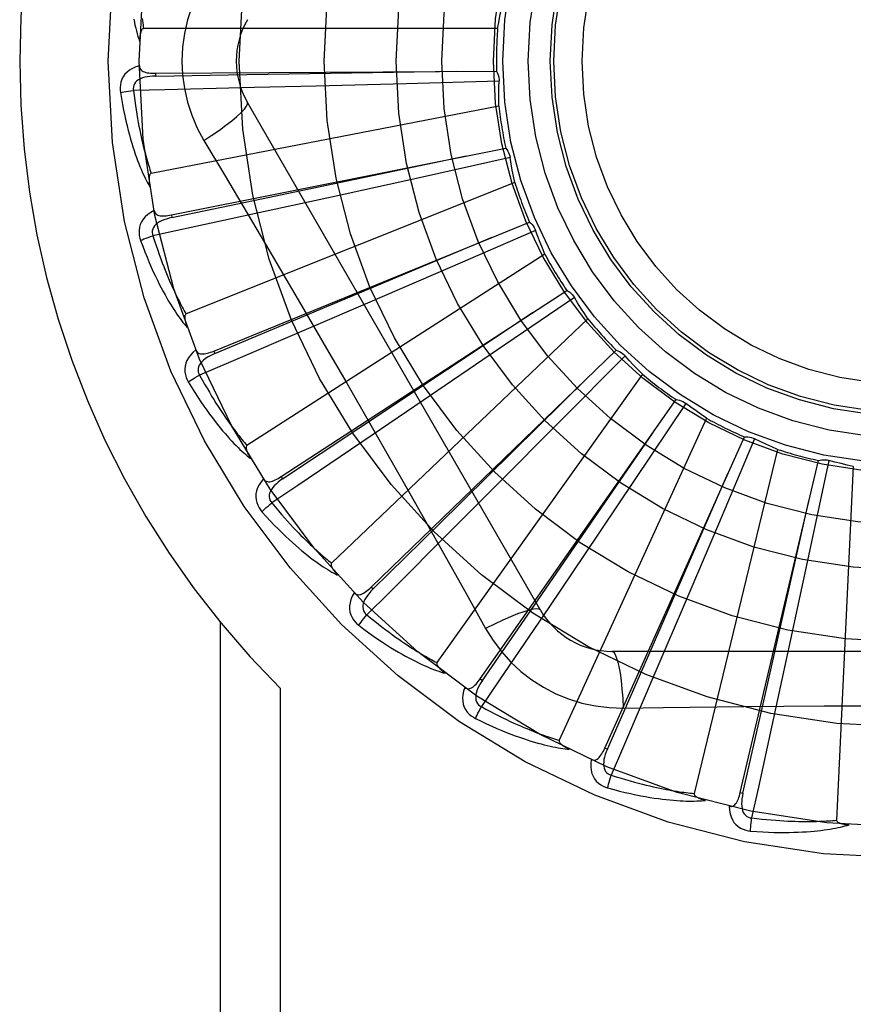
# Model space of a CAD drawing. Header units: inches. Extents: x 0 to 212, y 0 to 138.
# Tile 62 of 256: x 37.739 to 38.033, y 59.613 to 59.96. Entities that reach past the tile are written whole.
import ezdxf

# ---------------------------------------------------------------- set-up
doc = ezdxf.new("R2010")
doc.units = ezdxf.units.IN
doc.header["$LTSCALE"] = 11.6875
doc.header["$MEASUREMENT"] = 0
doc.linetypes.add('HIDDEN', pattern=[0.2, 0.1, -0.1])
doc.layers.add('LEFTHAND_DOOR_ASSEMBLY', color=7, linetype='CONTINUOUS')

msp = doc.modelspace()

# ---------------------------------------------------------------- linework, layer by layer
at = {"layer": 'LEFTHAND_DOOR_ASSEMBLY', "color": 8, "linetype": 'HIDDEN'}
for p, q in [((37.9076186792, 59.9572305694), (37.78264986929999, 59.9572305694)), ((37.7868590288, 59.9414608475), (37.7868659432, 59.9405012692)), ((37.7868591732, 59.94146084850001), (37.9072082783, 59.9422723)), ((37.9081039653, 59.9387046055), (37.8753222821, 59.9377830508)), ((37.8435398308, 59.9369478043), (37.8217927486, 59.936410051)), ((37.8753222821, 59.9377830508), (37.8435398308, 59.9369478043)), ((37.9227152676, 59.7520504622), (37.81927331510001, 59.9312171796)), ((37.9080541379, 59.92981013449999), (37.7853436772, 59.9061596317)), ((37.8039263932, 59.9177570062), (37.81119210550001, 59.9055912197)), ((37.7924613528, 59.8914715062), (37.9104820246, 59.9150445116)), ((37.912036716, 59.9117107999), (37.8800218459, 59.9046019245)), ((37.8800218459, 59.9046019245), (37.8489718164, 59.89776690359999)), ((37.9136710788, 59.9029676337), (37.7976540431, 59.8565214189)), ((37.8489718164, 59.89776690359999), (37.8277195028, 59.8931232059)), ((37.7924612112, 59.8914714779), (37.7926496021, 59.890530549)), ((37.807422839, 59.8434457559), (37.9188495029, 59.8889283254)), ((37.9210070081, 59.8859490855), (37.8909160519, 59.8729098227)), ((37.8860855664, 59.8753425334), (37.9056943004, 59.8835784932)), ((37.8077857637, 59.8425574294), (37.8860855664, 59.8753425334)), ((37.9242664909, 59.8776732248), (37.8191360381, 59.8101099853)), ((37.8909160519, 59.8729098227), (37.8617206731, 59.86032206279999)), ((37.8312028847, 59.7991193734), (37.9320082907, 59.8648676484)), ((37.9346906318, 59.8623505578), (37.9076111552, 59.8438521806)), ((37.8617206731, 59.86032206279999), (37.841731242, 59.85174025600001)), ((37.9394574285, 59.8548411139), (37.84901324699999, 59.7686027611)), ((37.8074227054, 59.8434457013), (37.8077857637, 59.8425574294)), ((37.86294201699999, 59.7600944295), (37.9494827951, 59.8437320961)), ((37.9076111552, 59.8438521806), (37.881325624, 59.8259666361)), ((37.9525930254, 59.84176812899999), (37.9295037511, 59.81847921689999)), ((37.9586948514, 59.8352965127), (37.8862058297, 59.7334999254)), ((37.881325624, 59.8259666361), (37.8633215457, 59.813756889)), ((37.901493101, 59.7277813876), (37.9706414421, 59.8262855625)), ((37.9740671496, 59.8249457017), (37.9558025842, 59.7977079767)), ((37.9812834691, 59.8197458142), (37.9293695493, 59.7060701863)), ((37.9295037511, 59.81847921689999), (37.9070780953, 59.795942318)), ((37.9454628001, 59.703348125), (37.9947195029, 59.8131586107)), ((37.9983368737, 59.8124912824), (37.9855571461, 59.78228918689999)), ((38.0064068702, 59.8087510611), (37.9769443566, 59.687304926)), ((37.9932619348, 59.6876777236), (38.0208467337, 59.80482568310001)), ((38.0245250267, 59.8048550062), (38.0176920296, 59.7727801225)), ((38.0331570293, 59.8027096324), (38.0272107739, 59.6778823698)), ((37.8312027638, 59.79911929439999), (37.8317273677, 59.798315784)), ((37.9070780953, 59.795942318), (37.8917100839, 59.78054592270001)), ((37.9558025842, 59.7977079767), (37.9380473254, 59.7713342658)), ((37.9855571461, 59.78228918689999), (37.9731140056, 59.7530318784)), ((37.9380473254, 59.7713342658), (37.9258708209, 59.7533076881)), ((38.0176920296, 59.7727801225), (38.0110107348, 59.74169665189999)), ((37.8629419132, 59.7600943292), (37.86360910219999, 59.7594046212)), ((37.9731140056, 59.7530318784), (37.9645690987, 59.7330266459)), ((37.809629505, 59.74782224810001), (37.809629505, 59.4758005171)), ((38.0110107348, 59.74169665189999), (38.0064062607, 59.7204358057)), ((38.1548582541, 59.7374671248), (37.9479743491, 59.7374671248)), ((37.9014930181, 59.7277812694), (37.9022786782, 59.7272302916)), ((37.8308427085, 59.724433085), (37.8308427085, 59.4758005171)), ((37.9519577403, 59.7174462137), (37.9661264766, 59.717655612)), ((37.945462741, 59.7033479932), (37.9463384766, 59.7029556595)), ((37.9932619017, 59.687677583), (37.9941960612, 59.6874580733))]:
    msp.add_line(p, q, dxfattribs=at)
for points in [[(37.8039263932, 59.973844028), (37.8015829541, 59.9694858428), (37.7996512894, 59.9649643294), (37.7981368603, 59.9602881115), (37.7970491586, 59.9555077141), (37.7963946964, 59.95067490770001), (37.796174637, 59.9458005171)], [(37.9076186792, 59.9572305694), (37.90800293, 59.9594252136), (37.9084197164, 59.9616108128), (37.9088690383, 59.96378736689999), (37.9093508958, 59.9659548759)], [(37.7791560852, 59.9606063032), (37.7793819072, 59.9594923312), (37.7796166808, 59.9584221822), (37.7798604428, 59.9573922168), (37.7801133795, 59.9563986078), (37.7803750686, 59.9554375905), (37.7806479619, 59.9545054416), (37.7809350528, 59.9535966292), (37.7812350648, 59.9527130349)], [(37.7821996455, 59.96079344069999), (37.7822846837, 59.960020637), (37.7823726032, 59.9592791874), (37.782463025, 59.9585678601), (37.7825553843, 59.957884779), (37.78264986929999, 59.9572305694)], [(37.7826498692, 59.9572305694), (37.7824804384, 59.9571982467), (37.7823276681, 59.9571273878), (37.7821923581, 59.9570141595), (37.7820721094, 59.9568700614), (37.78196534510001, 59.9567044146), (37.7818703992, 59.9565199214), (37.7817855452, 59.9563225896), (37.7817093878, 59.9561118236), (37.78164002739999, 59.9558887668), (37.7815772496, 59.9556542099), (37.7815202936, 59.9554091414), (37.7814688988, 59.9551541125), (37.7814226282, 59.95489040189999), (37.7813812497, 59.9546168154), (37.7813443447, 59.9543329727), (37.7813120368, 59.9540377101), (37.7812838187, 59.95372329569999), (37.7812611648, 59.9534090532), (37.7812455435, 59.9531138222), (37.7812364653, 59.9528313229)], [(37.796174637, 59.9458005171), (37.7963965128, 59.9409234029), (37.7970509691, 59.936090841), (37.7981355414, 59.9313152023), (37.7996469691, 59.9266430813), (37.8015793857, 59.9221201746), (37.8039263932, 59.9177570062)], [(37.7811516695, 59.9441536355), (37.7798622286, 59.9437266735), (37.7787094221, 59.9432096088), (37.7776853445, 59.9425997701), (37.7767999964, 59.9419038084), (37.7760535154, 59.9411242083), (37.7754473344, 59.940272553), (37.7749825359, 59.9393507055), (37.7746495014, 59.93839187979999), (37.7744491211, 59.9374208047), (37.7743585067, 59.9364660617), (37.7743606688, 59.9355685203), (37.7744585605, 59.9347157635)], [(37.7811516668, 59.9441573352), (37.7811997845, 59.9436976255), (37.7813258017, 59.943284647), (37.7815349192, 59.9429176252), (37.781811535, 59.9425988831), (37.7821423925, 59.9423331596), (37.7825256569, 59.9421124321), (37.7829572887, 59.941931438), (37.7834306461, 59.9417866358), (37.7839392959, 59.9416741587), (37.7844785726, 59.9415897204), (37.7850421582, 59.94152838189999), (37.7856285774, 59.9414882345), (37.7862338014, 59.941465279), (37.7868591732, 59.94146084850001)], [(37.7868659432, 59.9405012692), (37.8191313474, 59.9409955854), (37.8930070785, 59.9421949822)], [(37.9072082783, 59.9422723), (37.9074963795, 59.9417218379), (37.9077297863, 59.94114897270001), (37.9079098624, 59.9405478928), (37.9080336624, 59.9399336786), (37.9080979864, 59.9393212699), (37.9081039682, 59.9387046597)], [(37.7868662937, 59.9404998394), (37.785829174, 59.9404621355), (37.7848499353, 59.9403783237), (37.783926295, 59.9402453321), (37.7830619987, 59.94006140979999), (37.7822581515, 59.939821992), (37.7815217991, 59.9395268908), (37.7808553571, 59.9391766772), (37.780276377, 59.9387684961), (37.7798031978, 59.9383013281), (37.7794368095, 59.937780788), (37.7791854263, 59.9372098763), (37.7790434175, 59.93661381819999), (37.7790069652, 59.9360217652), (37.7790753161, 59.93543545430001)], [(37.9080541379, 59.92981013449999), (37.9080161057, 59.9320378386), (37.9080117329, 59.9342628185), (37.9080410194, 59.9364850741), (37.9081039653, 59.9387046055)], [(37.7744585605, 59.9347157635), (37.7748222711, 59.9325167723), (37.7751993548, 59.9304168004), (37.7755865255, 59.9284175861), (37.7759826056, 59.926512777), (37.7763864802, 59.9246979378), (37.776796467, 59.9229691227), (37.7772114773, 59.921322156), (37.7776299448, 59.9197533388), (37.7780507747, 59.9182587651), (37.7784724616, 59.91683490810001), (37.7788938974, 59.9154780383), (37.7793135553, 59.914184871), (37.7797296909, 59.912951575), (37.7801424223, 59.9117760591), (37.7805513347, 59.9106554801), (37.78095698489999, 59.90958839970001), (37.7813601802, 59.90857310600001), (37.7817604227, 59.9076077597), (37.7821579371, 59.9066907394), (37.7825517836, 59.9058197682), (37.7829414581, 59.9049927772), (37.78332614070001, 59.9042075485), (37.7837045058, 59.9034618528), (37.7840777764, 59.902753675), (37.7844471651, 59.902080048), (37.7848117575, 59.9014417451)], [(37.7744585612, 59.9347157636), (37.7750657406, 59.9348401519), (37.775761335, 59.93496725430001), (37.7765216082, 59.93509259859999), (37.7773372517, 59.9352146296), (37.778198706, 59.9353317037), (37.7790752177, 59.9354395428)], [(37.8217927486, 59.936410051), (37.7901200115, 59.93568387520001), (37.7790751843, 59.93543980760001)], [(37.7790751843, 59.93543980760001), (37.7792982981, 59.933603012), (37.7795279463, 59.9318418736), (37.7797646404, 59.9301580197), (37.7800068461, 59.9285465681), (37.7802534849, 59.9270041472), (37.7805037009, 59.92552785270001), (37.7807565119, 59.9241145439), (37.7810112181, 59.9227615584), (37.7812669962, 59.92146599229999), (37.7815232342, 59.9202254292), (37.781779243, 59.9190372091), (37.7820344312, 59.91789915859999), (37.782288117, 59.9168089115), (37.7825398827, 59.9157643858), (37.7827890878, 59.91476329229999), (37.7830357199, 59.9138038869), (37.7832795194, 59.91288411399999), (37.7835205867, 59.9120026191), (37.7837589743, 59.91115778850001), (37.7839945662, 59.9103483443), (37.7842273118, 59.90957291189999), (37.78445706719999, 59.9088301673), (37.7846837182, 59.9081187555), (37.7849071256, 59.9074373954), (37.7851270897, 59.9067841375), (37.7853436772, 59.9061596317)], [(37.8039247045, 59.9177559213), (37.8067598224, 59.9196186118), (37.8093908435, 59.9214308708), (37.8117361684, 59.92313453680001), (37.8138121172, 59.9247375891), (37.8156145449, 59.9262375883), (37.817093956, 59.927599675), (37.8182258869, 59.92880260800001), (37.8189805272, 59.9298208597), (37.8193333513, 59.9306335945), (37.8192734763, 59.9312169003)], [(37.9104820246, 59.9150445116), (37.9108690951, 59.9145585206), (37.9112066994, 59.9140401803), (37.9114972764, 59.9134840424), (37.91173508, 59.9129043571), (37.9119141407, 59.9123151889), (37.9120367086, 59.9117108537)], [(37.7926496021, 59.890530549), (37.8242383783, 59.8971222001), (37.8965520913, 59.9122809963)], [(37.9136710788, 59.9029676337), (37.9132121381, 59.90514788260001), (37.9127867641, 59.9073318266), (37.9123949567, 59.90951946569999), (37.912036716, 59.9117107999)], [(37.7853436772, 59.9061596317), (37.785183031, 59.9060955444), (37.7850461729, 59.9059966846), (37.7849346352, 59.9058594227), (37.784843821, 59.9056946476), (37.7847703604, 59.9055112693), (37.7847121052, 59.9053115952), (37.7846662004, 59.9051011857), (37.7846313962, 59.90487919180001), (37.784605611, 59.9046463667), (37.7845884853, 59.9044034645), (37.7845790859, 59.9041513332), (37.7845770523, 59.9038904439), (37.7845817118, 59.9036219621), (37.7845930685, 59.9033446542), (37.7846107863, 59.9030580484), (37.7846352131, 59.9027610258), (37.7846662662, 59.9024524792), (37.7847049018, 59.9021319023), (37.7847521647, 59.9017983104), (37.7848077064, 59.90145203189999)], [(37.81119210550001, 59.9055912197), (37.8256238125, 59.88120911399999), (37.8328415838, 59.8689670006), (37.8400364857, 59.8566901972), (37.8472094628, 59.8444005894), (37.8543433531, 59.8320778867), (37.8614513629, 59.8197388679), (37.8685118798, 59.8073786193), (37.8755501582, 59.7950048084)], [(37.78634737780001, 59.8930354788), (37.785162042, 59.8923722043), (37.7841279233, 59.8916463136), (37.7832377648, 59.8908536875), (37.7825001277, 59.8900027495), (37.7819146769, 59.88909596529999), (37.7814806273, 59.8881449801), (37.781198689, 59.8871518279), (37.7810531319, 59.8861473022), (37.7810401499, 59.8851558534), (37.7811318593, 59.884201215), (37.7813038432, 59.8833203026), (37.7815613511, 59.88250148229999)], [(37.8277195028, 59.8931232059), (37.796756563, 59.8864160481), (37.7859575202, 59.88408614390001)], [(37.78634664, 59.8930391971), (37.7864809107, 59.8925968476), (37.7866828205, 59.8922151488), (37.7869576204, 59.89189433), (37.7872895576, 59.8916337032), (37.7876647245, 59.89143539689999), (37.7880828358, 59.8912911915), (37.7885409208, 59.891195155), (37.789033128, 59.8911425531), (37.7895538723, 59.8911283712), (37.7900993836, 59.8911475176), (37.7906643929, 59.8911939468), (37.7912478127, 59.8912655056), (37.7918464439, 59.8913575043), (37.7924613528, 59.8914715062)], [(37.7926502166, 59.8905292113), (37.7916389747, 59.8902959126), (37.7906932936, 59.8900282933), (37.7898115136, 59.889722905), (37.7889976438, 59.8893787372), (37.7882536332, 59.8889915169), (37.7875864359, 59.888562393), (37.7869983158, 59.8880923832), (37.7865070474, 59.8875820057), (37.7861308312, 59.8870337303), (37.7858695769, 59.8864532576), (37.78573078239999, 59.88584508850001), (37.7857041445, 59.8852329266), (37.7857803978, 59.8846446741), (37.7859584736, 59.8840818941)], [(37.9188495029, 59.8889283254), (37.9193215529, 59.8885243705), (37.9197511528, 59.8880792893), (37.9201417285, 59.8875881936), (37.9204849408, 59.8870639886), (37.9207722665, 59.88651935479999), (37.9210069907, 59.8859491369)], [(37.9242664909, 59.8776732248), (37.923403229, 59.8797272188), (37.9225722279, 59.88179119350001), (37.9217734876, 59.8838651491), (37.9210070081, 59.8859490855)], [(37.7815613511, 59.88250148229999), (37.7823346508, 59.8804110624), (37.7831023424, 59.8784204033), (37.7838608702, 59.87653059), (37.7846102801, 59.8747351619), (37.7853503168, 59.8730295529), (37.7860800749, 59.8714095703), (37.786799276, 59.8698709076), (37.7875070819, 59.8684096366), (37.7882031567, 59.8670217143), (37.7888866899, 59.865703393), (37.7895572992, 59.8644508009), (37.7902141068, 59.8632604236), (37.7908561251, 59.86212816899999), (37.7914838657, 59.8610520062), (37.7920974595, 59.8600290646), (37.7926977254, 59.8590580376), (37.79328578, 59.8581373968), (37.7938614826, 59.857265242), (37.7944253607, 59.85644002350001), (37.7949769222, 59.8556593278), (37.7955160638, 59.854921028), (37.7960424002, 59.85422279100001), (37.7965550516, 59.8535621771), (37.7970556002, 59.85293743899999), (37.7975457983, 59.8523458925), (37.7980246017, 59.8517881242)], [(37.7815613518, 59.8825014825), (37.782134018, 59.8827385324), (37.7827929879, 59.88299498), (37.7835158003, 59.8832619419), (37.7842936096, 59.8835361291), (37.7851173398, 59.88381411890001), (37.7859576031, 59.8840858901)], [(37.7859575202, 59.88408614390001), (37.7865242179, 59.8823247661), (37.7870830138, 59.8806389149), (37.7876341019, 59.8790302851), (37.78817689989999, 59.87749379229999), (37.7887109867, 59.8760259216), (37.7892360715, 59.87462365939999), (37.7897517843, 59.8732837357), (37.7902579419, 59.8720034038), (37.7907542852, 59.8707796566), (37.7912406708, 59.8696100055), (37.7917169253, 59.8684917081), (37.7921828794, 59.8674225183), (37.7926383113, 59.8663999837), (37.7930832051, 59.865421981), (37.793517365, 59.8644861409), (37.7939411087, 59.8635907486), (37.7943545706, 59.8627337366), (37.7947581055, 59.8619137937), (37.7951520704, 59.8611293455), (37.7955365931, 59.860379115), (37.7959118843, 59.85966174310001), (37.7962780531, 59.8589759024), (37.7966352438, 59.8583202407), (37.7969835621, 59.8576934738), (37.7973231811, 59.8570936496), (37.7976540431, 59.8565214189)], [(37.9320082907, 59.8648676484), (37.9325482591, 59.8645603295), (37.9330543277, 59.8642045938), (37.9335307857, 59.86379628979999), (37.9339670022, 59.8633465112), (37.9343522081, 59.8628660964), (37.934690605, 59.86235060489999)], [(37.9394574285, 59.8548411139), (37.93822241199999, 59.856692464), (37.9370162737, 59.8585611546), (37.9358390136, 59.8604471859), (37.9346906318, 59.8623505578)], [(37.797654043, 59.8565214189), (37.7975084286, 59.8564280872), (37.797392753, 59.8563051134), (37.7973092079, 59.8561492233), (37.7972512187, 59.85597023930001), (37.7972137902, 59.8557762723), (37.7971943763, 59.8555691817), (37.7971891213, 59.855353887), (37.7971969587, 59.8551293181), (37.7972157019, 59.85489582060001), (37.7972448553, 59.854654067), (37.7972833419, 59.854404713), (37.7973307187, 59.85414815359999), (37.7973861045, 59.8538854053), (37.7974497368, 59.85361525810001), (37.7975213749, 59.8533371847), (37.7976015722, 59.8530501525), (37.7976923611, 59.8527478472), (37.797789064, 59.8524455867), (37.7978871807, 59.852158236), (37.7979882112, 59.8518808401)], [(37.8317273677, 59.798315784), (37.8586035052, 59.8161756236), (37.9201032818, 59.8571248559)], [(37.841731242, 59.85174025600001), (37.8125971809, 59.8392945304), (37.8024342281, 59.8349629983)], [(37.8011233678, 59.8438243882), (37.800084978, 59.8429487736), (37.7992069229, 59.8420402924), (37.7984828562, 59.8410935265), (37.7979195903, 59.84011836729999), (37.7975163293, 59.83911717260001), (37.7972700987, 59.8381012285), (37.7971812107, 59.8370726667), (37.7972283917, 59.8360587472), (37.7974032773, 59.8350827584), (37.7976739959, 59.8341627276), (37.7980095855, 59.8333302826), (37.7984174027, 59.8325749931)], [(37.80112224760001, 59.8438274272), (37.8013376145, 59.8434187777), (37.801607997, 59.8430823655), (37.801938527, 59.84281938), (37.8023138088, 59.84262625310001), (37.8027197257, 59.8425025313), (37.8031575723, 59.84244006), (37.8036255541, 59.8424324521), (37.8041188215, 59.8424739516), (37.8046328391, 59.8425585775), (37.8051648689, 59.8426806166), (37.8057108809, 59.8428331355), (37.806270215, 59.843013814), (37.8068406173, 59.84321744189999), (37.807422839, 59.8434457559)], [(37.8077866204, 59.8425562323), (37.8068378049, 59.8421357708), (37.8059598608, 59.8416940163), (37.8051518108, 59.8412272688), (37.8044177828, 59.8407352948), (37.8037604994, 59.840214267), (37.8031865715, 59.83966663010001), (37.8026980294, 59.8390938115), (37.8023122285, 59.8384996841), (37.8020465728, 59.8378901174), (37.8018998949, 59.8372706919), (37.80187870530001, 59.8366472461), (37.8019684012, 59.8360411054), (37.802154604, 59.8354779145), (37.8024359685, 59.8349590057)], [(37.9494827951, 59.8437320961), (37.9500711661, 59.84353252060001), (37.9506354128, 59.8432789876), (37.95118053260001, 59.8429682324), (37.9516939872, 59.8426091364), (37.9521631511, 59.8422103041), (37.9525929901, 59.84176817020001)], [(37.9586948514, 59.8352965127), (37.9571300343, 59.8368825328), (37.9555914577, 59.8384898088), (37.9540791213, 59.8401183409), (37.9525930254, 59.84176812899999)], [(37.7984174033, 59.8325749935), (37.7989348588, 59.8329161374), (37.7995333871, 59.8332926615), (37.8001926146, 59.8336915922), (37.8009044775, 59.8341080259), (37.801660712, 59.8345368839), (37.8024343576, 59.8349627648)], [(37.8024342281, 59.8349629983), (37.8033240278, 59.8333406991), (37.8041917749, 59.8317910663), (37.8050373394, 59.8303158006), (37.8058611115, 59.8289097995), (37.806663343, 59.8275695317), (37.8074443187, 59.82629198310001), (37.8082042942, 59.8250738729), (37.8089436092, 59.82391246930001), (37.8096625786, 59.8228047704), (37.8103615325, 59.8217483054), (37.8110408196, 59.8207403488), (37.8117006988, 59.8197786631), (37.8123414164, 59.8188607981), (37.8129633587, 59.8179846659), (37.8135667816, 59.8171479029), (37.8141523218, 59.81634888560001), (37.8147205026, 59.8155856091), (37.8152719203, 59.8148568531), (37.8158072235, 59.8141611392), (37.8163267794, 59.8134972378), (37.8168310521, 59.812863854), (37.8173204, 59.8122597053), (37.8177952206, 59.8116834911), (37.8182558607, 59.8111339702), (37.8187028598, 59.810609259), (37.8191360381, 59.8101099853)], [(37.86360910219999, 59.7594046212), (37.8866195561, 59.78202805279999), (37.9392582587, 59.83387618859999)], [(37.7984174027, 59.8325749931), (37.7995723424, 59.8306686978), (37.8007028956, 59.8288592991), (37.80180536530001, 59.8271471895), (37.8028810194, 59.8255260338), (37.8039304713, 59.8239913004), (37.8049536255, 59.8225387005), (37.8059510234, 59.8211639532), (37.8069225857, 59.81986304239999), (37.8078687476, 59.8186319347), (37.8087894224, 59.8174667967), (37.8096849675, 59.8163637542), (37.8105551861, 59.81531919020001), (37.8113998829, 59.8143288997), (37.8122199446, 59.8133909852), (37.8130160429, 59.812502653), (37.8137892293, 59.8116627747), (37.8145408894, 59.8108700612), (37.8152712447, 59.8101226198), (37.8159811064, 59.8094190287), (37.8166704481, 59.80875682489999), (37.8173395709, 59.8081339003), (37.8179885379, 59.8075478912), (37.8186169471, 59.8069962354), (37.8192266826, 59.8064775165), (37.819819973, 59.8059894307), (37.8203956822, 59.8055323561)], [(37.9706414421, 59.8262855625), (37.9712569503, 59.82620094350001), (37.9718589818, 59.8260587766), (37.9724530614, 59.8258568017), (37.9730251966, 59.825601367), (37.9735613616, 59.825298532), (37.9740671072, 59.8249457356)], [(37.9812834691, 59.8197458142), (37.9794467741, 59.8210070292), (37.9776318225, 59.8222940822), (37.9758386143, 59.823606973), (37.9740671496, 59.8249457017)], [(37.8633215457, 59.813756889), (37.837069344, 59.7960224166), (37.8279097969, 59.7898458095)], [(37.9022786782, 59.7272302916), (37.9205917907, 59.7537996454), (37.9624669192, 59.8146727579)], [(37.9947195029, 59.8131586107), (37.9953399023, 59.8131920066), (37.9959579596, 59.8131663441), (37.99657952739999, 59.8130804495), (37.9971896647, 59.8129379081), (37.9977734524, 59.8127420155), (37.9983368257, 59.81249130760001)], [(37.8191360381, 59.8101099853), (37.8190107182, 59.8099907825), (37.818920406, 59.8098481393), (37.818867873, 59.8096792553), (37.8188448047, 59.8094925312), (37.8188447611, 59.8092949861), (37.8188648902, 59.8090879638), (37.818900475, 59.8088755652), (37.8189506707, 59.8086565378), (37.8190132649, 59.8084308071), (37.8190876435, 59.8081989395), (37.8191726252, 59.8079613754), (37.8192677, 59.8077184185), (37.8193718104, 59.8074709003), (37.8194854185, 59.8072176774), (37.8196083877, 59.8069581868), (37.8197414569, 59.8066915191), (37.8198847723, 59.806416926), (37.82003997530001, 59.8061333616), (37.8202089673, 59.8058393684), (37.8203911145, 59.8055354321)], [(38.0064068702, 59.8087510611), (38.0043646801, 59.8096418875), (38.0023389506, 59.8105621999), (38.0003296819, 59.8115119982), (37.9983368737, 59.8124912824)], [(38.0208467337, 59.80482568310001), (38.0214496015, 59.8049758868), (38.0220613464, 59.80506765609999), (38.0226879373, 59.8051009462), (38.0233140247, 59.80507645), (38.0239243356, 59.80499458), (38.0245249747, 59.8048550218)], [(38.0331570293, 59.8027096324), (38.0309831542, 59.8031978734), (38.0288198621, 59.8037181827), (38.0266671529, 59.8042705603), (38.0245250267, 59.8048550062)], [(37.8249433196, 59.7983023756), (37.8252325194, 59.7979414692), (37.8255619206, 59.7976620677), (37.8259362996, 59.7974663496), (37.8263413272, 59.7973477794), (37.8267633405, 59.79730312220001), (37.82720511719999, 59.7973246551), (37.8276661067, 59.79740576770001), (37.8281426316, 59.7975398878), (37.828631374, 59.7977202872), (37.8291307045, 59.79794082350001), (37.8296379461, 59.7981939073), (37.8301529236, 59.79847715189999), (37.8306744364, 59.798785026), (37.8312028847, 59.7991193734)], [(37.9463384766, 59.7029556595), (37.9592923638, 59.7325106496), (37.9888904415, 59.800208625)], [(37.8249455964, 59.7982989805), (37.824091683, 59.7972426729), (37.8234014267, 59.7961844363), (37.8228696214, 59.7951177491), (37.8225010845, 59.7940536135), (37.8222945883, 59.7929941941), (37.822245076, 59.7919500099), (37.822352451, 59.7909232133), (37.8225906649, 59.7899365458), (37.8229470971, 59.7890112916), (37.8233870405, 59.7881591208), (37.8238741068, 59.7874052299), (37.8244174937, 59.7867407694)], [(37.8317284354, 59.7983147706), (37.8308763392, 59.7977223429), (37.8300978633, 59.7971224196), (37.8293927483, 59.79651118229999), (37.8287650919, 59.7958891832), (37.8282182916, 59.79525317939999), (37.8277583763, 59.7946068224), (37.8273870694, 59.7939518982), (37.8271206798, 59.7932954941), (37.8269751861, 59.7926466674), (37.8269483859, 59.7920106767), (37.8270455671, 59.7913944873), (37.827248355, 59.7908162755), (37.8275377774, 59.7902985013), (37.8279122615, 59.7898422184)], [(37.8755501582, 59.7950048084), (37.889518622, 59.7702531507), (37.8964565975, 59.7579089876), (37.9033849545, 59.7454897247)], [(37.8244174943, 59.7867407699), (37.8248610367, 59.787173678), (37.8253774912, 59.78765667), (37.82594930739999, 59.7881731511), (37.8265694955, 59.7887167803), (37.8272309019, 59.7892810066), (37.8279099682, 59.78984560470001)], [(37.8279097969, 59.7898458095), (37.8290905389, 59.788421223), (37.8302358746, 59.7870638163), (37.8313453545, 59.7857752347), (37.83242032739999, 59.7845505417), (37.8334617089, 59.78338631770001), (37.834470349, 59.7822796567), (37.8354471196, 59.7812273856), (37.8363928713, 59.7802268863), (37.8373084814, 59.7792752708), (37.8381947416, 59.7783701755), (37.8390525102, 59.7775089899), (37.8398824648, 59.776689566), (37.8406853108, 59.7759095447), (37.8414618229, 59.7751669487), (37.8422126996, 59.77445950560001), (37.8429388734, 59.7737857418), (37.8436412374, 59.77314378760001), (37.8443206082, 59.7725325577), (37.8449779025, 59.77195072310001), (37.8456137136, 59.7713971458), (37.8462287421, 59.7708706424), (37.8468235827, 59.7703700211), (37.8473988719, 59.7698940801), (37.8479551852, 59.7694416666), (37.8484934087, 59.76901103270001), (37.84901324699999, 59.7686027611)], [(37.9941960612, 59.6874580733), (38.0013225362, 59.71893050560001), (38.01757381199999, 59.7910065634)], [(37.8244174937, 59.7867407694), (37.8259123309, 59.7850874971), (37.8273648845, 59.78352475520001), (37.82877145, 59.78205222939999), (37.8301344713, 59.78066393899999), (37.8314554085, 59.7793555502), (37.8327349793, 59.77812283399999), (37.8339745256, 59.776961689), (37.8351747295, 59.7758681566), (37.8363367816, 59.77483835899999), (37.8374613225, 59.7738685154), (37.8385494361, 59.7729548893), (37.8396016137, 59.7720938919), (37.8406184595, 59.7712813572), (37.841601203, 59.7705155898), (37.8425510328, 59.7697939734), (37.8434691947, 59.7691155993), (37.8443572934, 59.7684794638), (37.8452159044, 59.76788375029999), (37.8460460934, 59.7673272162), (37.8468483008, 59.7668074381), (37.8476232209, 59.7663224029), (37.8483713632, 59.7658698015), (37.8490928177, 59.765447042), (37.8497897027, 59.7650530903), (37.8504646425, 59.7646861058), (37.8511164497, 59.7643462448)], [(37.8917100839, 59.78054592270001), (37.8692885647, 59.7581636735), (37.8614634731, 59.75036523)], [(37.84901324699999, 59.7686027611), (37.8489127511, 59.7684619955), (37.8488510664, 59.7683048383), (37.8488314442, 59.76812906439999), (37.8488441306, 59.7679413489), (37.8488814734, 59.7677473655), (37.84894041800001, 59.7675478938), (37.8490155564, 59.767346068), (37.8491062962, 59.7671404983), (37.849210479, 59.7669306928), (37.8493273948, 59.7667170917), (37.84945579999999, 59.76649990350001), (37.8495951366, 59.76627933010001), (37.8497442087, 59.7660559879), (37.8499036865, 59.7658288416), (37.8500735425, 59.7655973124), (37.8502546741, 59.7653606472), (37.8504475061, 59.76511798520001), (37.8506534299, 59.76486907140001), (37.85087417, 59.76461329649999), (37.8511091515, 59.76435086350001)], [(37.8569530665, 59.7581046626), (37.8563144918, 59.7569058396), (37.8558369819, 59.7557360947), (37.855516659, 59.7545880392), (37.855356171, 59.7534733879), (37.8553539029, 59.7523940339), (37.8555028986, 59.7513593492), (37.8558026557, 59.7503714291), (37.8562232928, 59.7494476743), (37.8567483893, 59.7486065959), (37.8573416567, 59.74785308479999), (37.8579625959, 59.74720499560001), (37.858621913, 59.7466553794)], [(37.8569507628, 59.75810716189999), (37.8573026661, 59.7578077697), (37.8576787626, 59.7575959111), (37.8580833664, 59.7574746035), (37.8585035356, 59.7574347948), (37.8589263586, 59.7574707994), (37.8593560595, 59.7575755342), (37.8597933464, 59.7577424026), (37.8602358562, 59.7579642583), (37.8606816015, 59.7582338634), (37.8611301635, 59.7585448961), (37.861580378, 59.75888942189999), (37.8620324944, 59.75926504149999), (37.8624863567, 59.75966608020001), (37.86294201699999, 59.7600944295)], [(37.8636103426, 59.7594038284), (37.8628857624, 59.7586608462), (37.8622348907, 59.7579244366), (37.8616581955, 59.7571908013), (37.8611595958, 59.7564612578), (37.8607430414, 59.75573326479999), (37.8604137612, 59.7550115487), (37.8601731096, 59.7542981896), (37.8600357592, 59.753603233), (37.8600156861, 59.7529385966), (37.86010973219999, 59.7523090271), (37.8603217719, 59.7517223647), (37.8606303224, 59.7511929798), (37.861012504, 59.750739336), (37.8614665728, 59.7503621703)], [(37.8586219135, 59.7466553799), (37.8589755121, 59.7471644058), (37.8593912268, 59.7477364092), (37.85985496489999, 59.7483517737), (37.8603610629, 59.7490029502), (37.8609037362, 59.7496821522), (37.8614636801, 59.7503650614)], [(37.8614634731, 59.75036523), (37.8628924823, 59.7491898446), (37.8642740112, 59.7480737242), (37.8656073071, 59.7470183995), (37.8668946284, 59.7460192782), (37.8681375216, 59.74507317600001), (37.8693373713, 59.7441774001), (37.870495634, 59.743329), (37.8716136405, 59.7425255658), (37.8726927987, 59.7417644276), (37.8737343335, 59.7410434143), (37.8747395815, 59.7403601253), (37.8757096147, 59.7397125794), (37.8766455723, 59.7390985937), (37.877548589, 59.7385163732), (37.8784197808, 59.73796381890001), (37.87926034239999, 59.7374396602), (37.8800715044, 59.73694223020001), (37.8808542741, 59.73647061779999), (37.8816098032, 59.73602369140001), (37.8823388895, 59.73560044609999), (37.8830424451, 59.7351998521), (37.8837212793, 59.734820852), (37.8843762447, 59.7344623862), (37.8850081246, 59.7341234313), (37.8856181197, 59.73380243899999), (37.8862058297, 59.7334999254)], [(37.9258708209, 59.7533076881), (37.9080903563, 59.72708661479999), (37.9018825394, 59.7179481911)], [(37.9227151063, 59.75205074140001), (37.9222546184, 59.75238932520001), (37.9214104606, 59.7524958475), (37.9202180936, 59.75237165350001), (37.918688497, 59.7520253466), (37.916821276, 59.7514557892), (37.914636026, 59.750662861), (37.9121626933, 59.7496565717), (37.9094351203, 59.7484478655), (37.906480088, 59.7470451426), (37.9033831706, 59.7454888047)], [(37.858621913, 59.7466553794), (37.8604026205, 59.7453148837), (37.8621246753, 59.7440552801), (37.8637844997, 59.7428755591), (37.8653856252, 59.7417703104), (37.8669303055, 59.7407355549), (37.8684200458, 59.7397672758), (37.8698569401, 59.7388616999), (37.8712424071, 59.7380150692), (37.8725783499, 59.73722380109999), (37.87386611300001, 59.7364843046), (37.8751074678, 59.7357931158), (37.876303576, 59.7351468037), (37.8774558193, 59.7345413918), (37.8785657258, 59.7339754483), (37.8796349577, 59.7334466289), (37.8806649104, 59.7329542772), (37.8816573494, 59.7324977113), (37.8826131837, 59.7320752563), (37.8835336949, 59.7316858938), (37.884419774, 59.7313273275), (37.8852724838, 59.7309977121), (37.8860927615, 59.7306948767), (37.8868811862, 59.73041629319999), (37.8876400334, 59.730161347), (37.8883722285, 59.7299287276), (37.8890765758, 59.7297183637)], [(37.9033849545, 59.7454897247), (37.9059820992, 59.7412915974), (37.9089216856, 59.7373684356), (37.9121940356, 59.7337319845), (37.9157749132, 59.7304065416), (37.9196457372, 59.7274092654), (37.9237714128, 59.7247690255), (37.9281200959, 59.7225126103), (37.9326537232, 59.7206537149), (37.9373305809, 59.7192068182), (37.9421261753, 59.71818338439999), (37.9470069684, 59.7175960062), (37.9519577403, 59.7174462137)], [(37.9479743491, 59.7374671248), (37.9484980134, 59.73723773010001), (37.9490124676, 59.73655982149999), (37.9495011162, 59.7354650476), (37.9499659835, 59.7339672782), (37.950406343, 59.7320654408), (37.9508122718, 59.72977649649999), (37.951177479, 59.7271312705), (37.9514944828, 59.7241648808), (37.9517571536, 59.7209051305), (37.9519577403, 59.7174462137)], [(37.8862058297, 59.7334999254), (37.8861337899, 59.73334268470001), (37.8861029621, 59.73317669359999), (37.88611696, 59.7330003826), (37.8861649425, 59.7328184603), (37.8862383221, 59.7326350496), (37.8863339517, 59.7324503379), (37.8864459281, 59.7322663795), (37.8865739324, 59.7320816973), (37.8867159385, 59.7318954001), (37.8868711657, 59.7317077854), (37.8870383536, 59.731518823), (37.887216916, 59.73132860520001), (37.887405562, 59.7311375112), (37.8876051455, 59.7309446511), (37.8878157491, 59.7307494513), (37.8880383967, 59.7305513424), (37.8882780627, 59.73034622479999), (37.8885229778, 59.730144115), (37.8887617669, 59.7299547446), (37.8889982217, 59.7297748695)], [(37.9645690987, 59.7330266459), (37.952072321, 59.70391444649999), (37.9477061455, 59.6937663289)], [(37.895985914, 59.7246963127), (37.896388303, 59.7244688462), (37.8967978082, 59.7243319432), (37.8972180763, 59.7242893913), (37.8976381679, 59.7243298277), (37.898046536, 59.7244452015), (37.8984486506, 59.724629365), (37.898846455, 59.724875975), (37.8992389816, 59.725177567), (37.8996256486, 59.7255266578), (37.9000072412, 59.7259169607), (37.9003841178, 59.7263404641), (37.9007569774, 59.72679485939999), (37.9011267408, 59.7272745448), (37.901493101, 59.7277813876)], [(37.9022800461, 59.72722974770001), (37.9017091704, 59.7263630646), (37.9012094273, 59.72551678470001), (37.9007819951, 59.7246872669), (37.9004304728, 59.72387654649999), (37.9001592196, 59.7230828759), (37.8999724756, 59.72231188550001), (37.899871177, 59.7215658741), (37.8998678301, 59.7208574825), (37.899973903, 59.7202010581), (37.9001853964, 59.7196006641), (37.9005046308, 59.7190647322), (37.90090779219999, 59.7186033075), (37.9013689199, 59.71823019), (37.9018861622, 59.7179457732)], [(37.8959889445, 59.724694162), (37.8955887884, 59.7233961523), (37.8953412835, 59.7221571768), (37.8952440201, 59.7209692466), (37.8952973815, 59.719844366), (37.8954994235, 59.7187840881), (37.895841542, 59.7177962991), (37.8963228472, 59.7168829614), (37.8969107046, 59.7160555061), (37.8975854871, 59.7153290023), (37.8983106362, 59.7147013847), (37.899043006, 59.7141825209), (37.8997944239, 59.7137676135)], [(38.0064062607, 59.7204358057), (37.999644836, 59.6894846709), (37.9972781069, 59.6786936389)], [(37.8997944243, 59.7137676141), (37.9000452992, 59.71433436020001), (37.900345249, 59.7149747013), (37.9006841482, 59.7156667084), (37.9010578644, 59.7164018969), (37.9014621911, 59.7171715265), (37.9018827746, 59.7179480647)], [(37.9018825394, 59.7179481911), (37.9035081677, 59.71706448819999), (37.9050759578, 59.7162299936), (37.9065848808, 59.7154460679), (37.9080380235, 59.7147086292), (37.9094375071, 59.7140148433), (37.9107852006, 59.7133623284), (37.9120830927, 59.71274846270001), (37.9133329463, 59.7121711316), (37.9145366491, 59.71162798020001), (37.9156958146, 59.7111171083), (37.9168122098, 59.7106364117), (37.9178872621, 59.7101841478), (37.9189225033, 59.7097583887), (37.9199193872, 59.7093575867), (37.9208794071, 59.708979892), (37.9218039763, 59.7086242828), (37.9226946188, 59.7082893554), (37.9235524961, 59.7079744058), (37.9243789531, 59.7076785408), (37.9251749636, 59.7074009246), (37.9259416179, 59.70714071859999), (37.926679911, 59.7068970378), (37.9273908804, 59.7066690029), (37.928075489, 59.7064557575), (37.9287352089, 59.7062560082), (37.9293695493, 59.7060701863)], [(37.9661264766, 59.717655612), (37.994457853, 59.71796278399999), (38.0086687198, 59.7180925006), (38.0228981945, 59.7181850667), (38.03712779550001, 59.7182522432), (38.0513665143, 59.7182690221), (38.0656064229, 59.71825522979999), (38.0798409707, 59.7181896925), (38.0940761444, 59.71809811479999)], [(37.8997944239, 59.7137676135), (37.9017966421, 59.7127883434), (37.9037259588, 59.7118774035), (37.9055790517, 59.7110331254), (37.9073604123, 59.710250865), (37.909073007, 59.7095271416), (37.9107190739, 59.7088582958), (37.9123013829, 59.7082410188), (37.9138220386, 59.7076718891), (37.9152835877, 59.7071477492), (37.9166880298, 59.7066653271), (37.9180377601, 59.7062215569), (37.9193345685, 59.7058132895), (37.9205805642, 59.7054368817), (37.9217775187, 59.7050912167), (37.922927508, 59.7047743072), (37.9240320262, 59.7044857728), (37.9250929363, 59.7042252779), (37.9261114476, 59.70399135), (37.9270890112, 59.7037832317), (37.92802693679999, 59.7035988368), (37.9289266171, 59.7034365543), (37.9297893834, 59.7032944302), (37.9306162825, 59.7031700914), (37.9314096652, 59.7030633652), (37.932172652, 59.7029735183), (37.9329040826, 59.7029002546)], [(37.9293695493, 59.7060701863), (37.9293285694, 59.70590215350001), (37.9293297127, 59.7057333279), (37.9293768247, 59.7055628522), (37.9294583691, 59.70539329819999), (37.9295651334, 59.7052270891), (37.9296939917, 59.7050638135), (37.9298387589, 59.704904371), (37.9299994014, 59.7047472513), (37.9301740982, 59.7045911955), (37.9303620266, 59.7044363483), (37.9305619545, 59.7042824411), (37.930773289, 59.704129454), (37.9309946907, 59.70397751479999), (37.9312271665, 59.7038259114), (37.931470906, 59.70367409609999), (37.9317270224, 59.7035217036), (37.9319963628, 59.7033680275), (37.9322799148, 59.703213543), (37.9325791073, 59.7030585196), (37.9328934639, 59.7029028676)], [(37.9406388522, 59.6992765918), (37.9410771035, 59.6991293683), (37.9415051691, 59.6990724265), (37.9419259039, 59.69911017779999), (37.9423307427, 59.6992293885), (37.9427098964, 59.6994199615), (37.943069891, 59.6996768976), (37.9434138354, 59.699994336), (37.9437421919, 59.700364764), (37.9440558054, 59.7007807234), (37.94435663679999, 59.7012361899), (37.9446465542, 59.7017233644), (37.9449266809, 59.7022401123), (37.9451989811, 59.7027811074), (37.9454628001, 59.703348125)], [(37.9463399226, 59.7029553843), (37.9459433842, 59.70199632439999), (37.9456128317, 59.7010707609), (37.945350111, 59.7001753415), (37.945158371, 59.6993127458), (37.9450422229, 59.6984820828), (37.9450047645, 59.6976896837), (37.94504648, 59.69693798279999), (37.9451772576, 59.6962417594), (37.9454056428, 59.6956172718), (37.9457269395, 59.69506775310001), (37.9461418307, 59.6946019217), (37.9466250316, 59.69422513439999), (37.9471484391, 59.6939460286), (37.9477101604, 59.6937646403)], [(37.9406423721, 59.6992750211), (37.9404950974, 59.69792473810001), (37.9404865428, 59.69666131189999), (37.9406158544, 59.695476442), (37.9408811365, 59.69438198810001), (37.9412801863, 59.6933791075), (37.9418030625, 59.6924739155), (37.9424485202, 59.6916681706), (37.9431823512, 59.6909669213), (37.9439824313, 59.6903812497), (37.9448132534, 59.6899022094), (37.9456305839, 59.68953132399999), (37.9464469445, 59.6892661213)], [(37.9464469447, 59.689266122), (37.9465860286, 59.6898701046), (37.9467593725, 59.6905556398), (37.9469611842, 59.6912992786), (37.9471890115, 59.6920919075), (37.9474403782, 59.6929241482), (37.9477064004, 59.6937662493)], [(37.9477061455, 59.6937663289), (37.9494696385, 59.6932062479), (37.9511670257, 59.6926835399), (37.9527970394, 59.6921993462), (37.9543634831, 59.6917502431), (37.955868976, 59.6913338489), (37.9573158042, 59.6909481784), (37.9587064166, 59.6905910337), (37.9600429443, 59.6902606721), (37.9613276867, 59.6899551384), (37.9625625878, 59.6896728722), (37.9637497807, 59.68941214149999), (37.9648909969, 59.6891715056), (37.9659881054, 59.6889493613), (37.9670428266, 59.6887444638), (37.9680569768, 59.6885552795), (37.9690321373, 59.6883810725), (37.9699700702, 59.6882207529), (37.9708720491, 59.6880738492), (37.9717395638, 59.68793973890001), (37.9725737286, 59.6878177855), (37.9733757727, 59.6877073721), (37.9741468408, 59.6876078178), (37.974888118, 59.68751845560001), (37.9756007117, 59.6874386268), (37.9762863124, 59.6873673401), (37.9769443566, 59.687304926)], [(37.9464469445, 59.6892661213), (37.9485983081, 59.6886834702), (37.950665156, 59.6881541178), (37.9526445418, 59.687675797), (37.9545417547, 59.6872447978), (37.9563603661, 59.68685826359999), (37.9581032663, 59.68651302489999), (37.9597738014, 59.68620635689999), (37.9613746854, 59.6859352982), (37.9629090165, 59.6856972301), (37.9643793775, 59.6854893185), (37.9657887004, 59.6853090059), (37.9671393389, 59.685153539), (37.9684340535, 59.6850197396), (37.9696747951, 59.6849068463), (37.970863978, 59.6848133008), (37.9720031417, 59.68473901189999), (37.9730941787, 59.6846840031), (37.9741385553, 59.6846470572), (37.9751378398, 59.684627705), (37.9760937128, 59.6846241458), (37.9770078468, 59.6846350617), (37.977881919, 59.68465878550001), (37.9787174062, 59.6846931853), (37.9795166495, 59.6847385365), (37.9802828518, 59.6847947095), (37.9810149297, 59.6848611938)], [(37.9892963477, 59.6827668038), (37.9897541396, 59.6827051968), (37.9901850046, 59.682730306), (37.9905909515, 59.6828470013), (37.9909659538, 59.6830406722), (37.9913021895, 59.6832995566), (37.9916070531, 59.683619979), (37.9918847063, 59.6839967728), (37.992137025, 59.6844226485), (37.9923662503, 59.6848904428), (37.9925754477, 59.68539461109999), (37.9927679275, 59.685927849), (37.9929451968, 59.6864882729), (37.9931101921, 59.6870710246), (37.9932619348, 59.6876777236)], [(37.9769443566, 59.6873049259), (37.9769359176, 59.6871321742), (37.9769689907, 59.6869666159), (37.9770475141, 59.6868081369), (37.9771596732, 59.68665707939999), (37.9772959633, 59.6865140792), (37.9774533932, 59.6863781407), (37.9776257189, 59.686248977), (37.9778131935, 59.6861250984), (37.978014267, 59.6860049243), (37.9782281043, 59.685888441), (37.9784535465, 59.6857751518), (37.9786900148, 59.6856649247), (37.9789361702, 59.6855576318), (37.979193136, 59.6854527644), (37.9794612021, 59.6853498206), (37.9797415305, 59.6852486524), (37.9800404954, 59.6851472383), (37.9803427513, 59.6850506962), (37.980633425, 59.6849640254), (37.9809174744, 59.6848855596)], [(37.9941975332, 59.6874580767), (37.9939896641, 59.6864413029), (37.9938402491, 59.685469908), (37.9937517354, 59.6845409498), (37.9937267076, 59.6836576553), (37.9937698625, 59.68282002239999), (37.9938830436, 59.68203485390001), (37.9940662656, 59.6813046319), (37.994326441, 59.68064574), (37.994668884, 59.6800757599), (37.9950883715, 59.6795969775), (37.9955839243, 59.6792180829), (37.9961297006, 59.67893955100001), (37.9966964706, 59.6787645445), (37.9972823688, 59.67869274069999)], [(37.9892994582, 59.682765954), (37.9894103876, 59.6814122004), (37.9896410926, 59.6801699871), (37.9899923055, 59.67903100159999), (37.9904599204, 59.6780065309), (37.9910415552, 59.6770972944), (37.9917262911, 59.6763074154), (37.9925125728, 59.675638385), (37.9933658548, 59.6750886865), (37.9942623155, 59.674665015), (37.9951687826, 59.6743518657), (37.9960415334, 59.6741423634), (37.9968933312, 59.67403645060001)], [(37.9968933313, 59.6740364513), (37.9969155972, 59.674655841), (37.9969560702, 59.6753617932), (37.9970135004, 59.6761301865), (37.9970872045, 59.6769516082), (37.997176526, 59.67781638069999), (37.9972783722, 59.67869360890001)], [(37.9972781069, 59.6786936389), (37.9991157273, 59.6784774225), (38.0008813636, 59.6782853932), (38.0025735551, 59.6781184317), (38.00419668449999, 59.6779738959), (38.0057537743, 59.67784994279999), (38.007247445, 59.67774505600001), (38.0086805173, 59.6776575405), (38.0100554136, 59.67758608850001), (38.0113747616, 59.6775292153), (38.0126407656, 59.6774857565), (38.013855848, 59.6774544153), (38.0150219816, 59.6774341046), (38.016141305, 59.6774236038), (38.0172157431, 59.6774220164), (38.0182473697, 59.6774281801), (38.0192378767, 59.6774416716), (38.0201892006, 59.6774617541), (38.0211026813, 59.6774882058), (38.0219798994, 59.6775206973), (38.0228220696, 59.6775588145), (38.0236305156, 59.6776021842), (38.0244064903, 59.6776503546), (38.0251512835, 59.677702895), (38.0258661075, 59.677759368), (38.0265528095, 59.6778191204), (38.0272107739, 59.6778823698)], [(38.0272107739, 59.6778823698), (38.0272351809, 59.6777111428), (38.0272989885, 59.6775548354), (38.0274060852, 59.677414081), (38.0275448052, 59.6772869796), (38.0277056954, 59.6771723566), (38.0278860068, 59.67706866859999), (38.0280796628, 59.6769744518), (38.0282871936, 59.6768882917), (38.0285073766, 59.67680834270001), (38.0287393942, 59.6767344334), (38.02898220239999, 59.6766658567), (38.0292352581, 59.6766023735), (38.0294972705, 59.6765436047), (38.0297694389, 59.6764892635), (38.0300521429, 59.67643891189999), (38.0303465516, 59.67639262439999), (38.0306532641, 59.67635009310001), (38.030974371, 59.67631202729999), (38.031312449, 59.6762791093), (38.0316666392, 59.6762511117)], [(37.9968933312, 59.67403645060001), (37.9991160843, 59.673871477), (38.0012457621, 59.6737428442), (38.0032799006, 59.6736477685), (38.0052243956, 59.6735836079), (38.0070832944, 59.6735482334), (38.0088600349, 59.6735390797), (38.0105584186, 59.6735541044), (38.0121816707, 59.6735909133), (38.0137333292, 59.67364752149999), (38.0152164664, 59.6737216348), (38.0166344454, 59.6738112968), (38.0179900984, 59.6739142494), (38.0192867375, 59.6740278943), (38.0205264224, 59.67415185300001), (38.0217118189, 59.67428505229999), (38.0228444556, 59.6744276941), (38.0239261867, 59.6745801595), (38.0249586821, 59.6747415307), (38.0259435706, 59.6749116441), (38.0268828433, 59.67508904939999), (38.02777839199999, 59.675272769), (38.0286321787, 59.6754614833), (38.02944605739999, 59.6756533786), (38.0302222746, 59.675849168), (38.0309639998, 59.6760493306), (38.0316702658, 59.6762531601)]]:
    msp.add_lwpolyline(points, dxfattribs=at)
for radius in [0.2812500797, 0.2702837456, 0.235, 0.205, 0.179592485, 0.1635, 0.1452498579, 0.1420000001, 0.133, 0.12525, 0.124, 0.1139999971]:
    msp.add_circle((38.0514163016, 59.9458005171), radius, dxfattribs=at)
for centre, radius, start, end in [((38.0514163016, 59.9458005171), 0.3125, 134.8970822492, 225.1029177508), ((37.8445323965, 59.9458005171), 0.0291666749, 150, 210), ((38.0514163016, 59.9458005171), 0.1442511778, 175.4552815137, 181.401528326), ((38.0514163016, 59.9458005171), 0.1442511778, 186.3643724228, 192.3106192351), ((38.0514163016, 59.9458005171), 0.1442511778, 197.2734633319, 203.2197101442), ((38.0514163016, 59.9458005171), 0.1442511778, 208.182554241, 214.1288010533), ((38.0514163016, 59.9458005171), 0.1442511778, 219.0916451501, 225.0378919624), ((38.0514163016, 59.9458005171), 0.1442511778, 230.0007360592, 235.9469828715), ((38.0514163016, 59.9458005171), 0.1442511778, 240.9098269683, 246.8560737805), ((38.0514163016, 59.9458005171), 0.1442511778, 251.8189178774, 257.7651646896), ((37.9479743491, 59.7666337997), 0.0291666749, 210, 270)]:
    msp.add_arc(centre, radius, start, end, dxfattribs=at)

doc.saveas('drawing.dxf')
